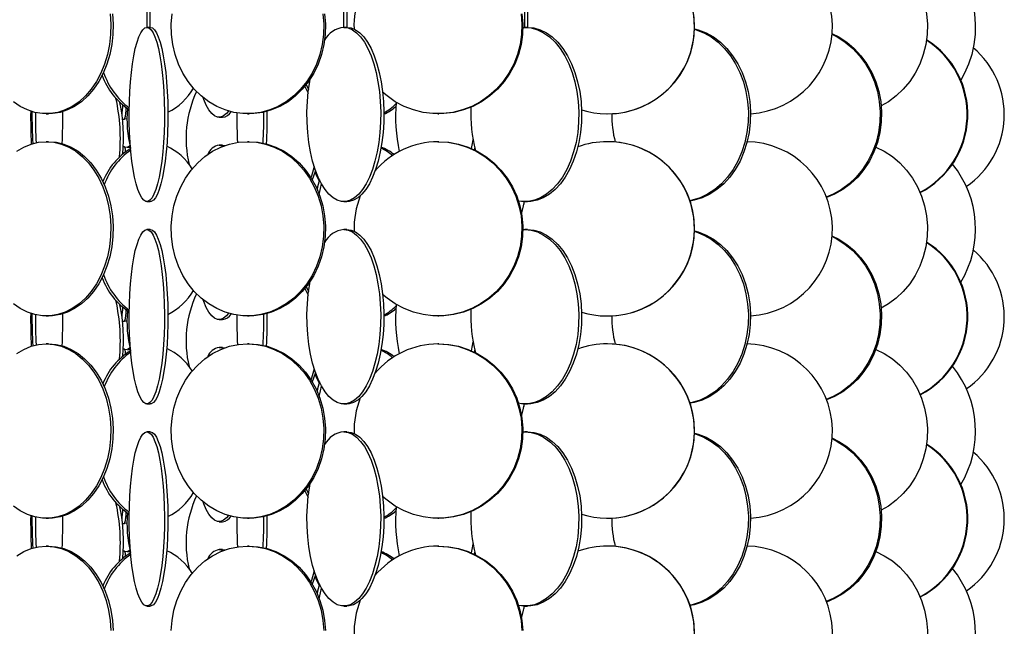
# Model space of a CAD drawing. Header units: millimetres. Extents: x 245 to 1837, y 202 to 1990.
# Tile 7 of 23: x 517 to 799, y 1123 to 1297. Entities that reach past the tile are written whole.
import ezdxf

# ---------------------------------------------------------------- set-up
doc = ezdxf.new("R2010")
doc.units = ezdxf.units.MM

msp = doc.modelspace()

# ---------------------------------------------------------------- linework, layer by layer
at = {"color": 7, "linetype": 'Continuous', "lineweight": 25}
for p, q in [((553.27, 1950.11), (553.27, 1294.91)), ((554.27, 1294.91), (554.27, 1950.11)), ((609.75, 1950.11), (609.75, 1294.91)), ((610.75, 1294.91), (610.75, 1950.11)), ((661.62, 1950.11), (661.62, 1294.91)), ((662.62, 1294.91), (662.62, 1950.11)), ((554.27, 1294.91), (553.27, 1294.91)), ((610.75, 1294.91), (609.75, 1294.91)), ((661.17, 1294.89), (661.73, 1294.91)), ((662.62, 1294.91), (661.62, 1294.91)), ((524.41, 1270.11), (525.08, 1270.11)), ((546.28, 1268.61), (546.87, 1268.61)), ((547.57, 1268.65), (546.79, 1268.61)), ((574.01, 1269.11), (574.97, 1269.11)), ((582.16, 1270.11), (582.64, 1270.11)), ((636.81, 1270.11), (637.08, 1270.11)), ((685.42, 1270.11), (685.46, 1270.11)), ((525.08, 1262.11), (524.41, 1262.11)), ((546.87, 1260.61), (546.51, 1260.61)), ((548.43, 1260.95), (547.68, 1260.56)), ((548.49, 1260.69), (547.98, 1260.52)), ((548.53, 1260.53), (548.33, 1260.46)), ((574.97, 1261.11), (574.01, 1261.11)), ((574.97, 1261.11), (575.68, 1260.99)), ((582.64, 1262.11), (582.16, 1262.11)), ((637.08, 1262.11), (636.81, 1262.11)), ((647.26, 1259.66), (647.39, 1260.36)), ((685.46, 1262.11), (685.42, 1262.11)), ((553.28, 1244.91), (554.26, 1244.91)), ((609.8, 1244.91), (610.7, 1244.91)), ((661.44, 1244.91), (661.46, 1244.17)), ((661.73, 1244.91), (662.51, 1244.91)), ((554.26, 1236.91), (553.28, 1236.91)), ((610.7, 1236.91), (609.8, 1236.91)), ((661.17, 1236.89), (661.73, 1236.91)), ((662.51, 1236.91), (661.73, 1236.91)), ((524.41, 1212.11), (525.08, 1212.11)), ((582.16, 1212.11), (582.64, 1212.11)), ((636.81, 1212.11), (637.08, 1212.11)), ((685.42, 1212.11), (685.46, 1212.11)), ((546.28, 1210.61), (546.87, 1210.61)), ((547.57, 1210.65), (546.79, 1210.61)), ((574.01, 1211.11), (574.97, 1211.11)), ((525.08, 1204.11), (524.41, 1204.11)), ((582.64, 1204.11), (582.16, 1204.11)), ((637.08, 1204.11), (636.81, 1204.11)), ((685.46, 1204.11), (685.42, 1204.11)), ((546.87, 1202.61), (546.51, 1202.61)), ((548.43, 1202.95), (547.68, 1202.56)), ((548.49, 1202.69), (547.98, 1202.52)), ((548.53, 1202.53), (548.33, 1202.46)), ((574.97, 1203.11), (574.01, 1203.11)), ((574.97, 1203.11), (575.68, 1202.99)), ((647.26, 1201.66), (647.39, 1202.36)), ((553.28, 1186.91), (554.26, 1186.91)), ((609.8, 1186.91), (610.7, 1186.91)), ((661.44, 1186.91), (661.46, 1186.17)), ((661.73, 1186.91), (662.51, 1186.91)), ((554.26, 1178.91), (553.28, 1178.91)), ((610.7, 1178.91), (609.8, 1178.91)), ((661.17, 1178.89), (661.73, 1178.91)), ((662.51, 1178.91), (661.73, 1178.91)), ((524.41, 1154.11), (525.08, 1154.11)), ((547.19, 1154.1), (547.66, 1155.11)), ((574.01, 1153.11), (574.97, 1153.11)), ((582.16, 1154.11), (582.64, 1154.11)), ((636.81, 1154.11), (637.08, 1154.11)), ((685.42, 1154.11), (685.46, 1154.11)), ((546.28, 1152.61), (546.87, 1152.61)), ((546.3, 1152.44), (546.4, 1152.62)), ((547.57, 1152.65), (546.79, 1152.61)), ((525.08, 1146.11), (524.41, 1146.11)), ((546.87, 1144.61), (546.51, 1144.61)), ((548.43, 1144.95), (547.68, 1144.56)), ((548.49, 1144.69), (547.98, 1144.52)), ((548.53, 1144.53), (548.33, 1144.46)), ((574.97, 1145.11), (574.01, 1145.11)), ((574.97, 1145.11), (575.68, 1144.99)), ((582.64, 1146.11), (582.16, 1146.11)), ((637.08, 1146.11), (636.81, 1146.11)), ((647.26, 1143.66), (647.39, 1144.36)), ((685.46, 1146.11), (685.42, 1146.11)), ((553.28, 1128.91), (554.26, 1128.91)), ((609.8, 1128.91), (610.7, 1128.91)), ((661.44, 1128.91), (661.46, 1128.17)), ((661.73, 1128.91), (662.51, 1128.91))]:
    msp.add_line(p, q, dxfattribs=at)
at = {"color": 7, "linetype": 'Continuous', "lineweight": 25, "flags": 128}
for points in [[(754.51, 1320.11), (757.2, 1319.93), (759.85, 1319.41), (762.43, 1318.54), (764.89, 1317.35), (767.21, 1315.84), (769.36, 1314.05), (771.29, 1311.98), (772.99, 1309.68), (774.43, 1307.18), (775.59, 1304.5), (776.45, 1301.7), (777.01, 1298.8), (777.25, 1295.85), (777.17, 1292.89), (776.77, 1289.96), (776.06, 1287.1), (775.04, 1284.36), (773.74, 1281.76), (772.17, 1279.36), (770.35, 1277.17), (768.31, 1275.24), (766.07, 1273.58), (764.01, 1272.4)], [(771.25, 1320.11), (773.59, 1319.93), (775.89, 1319.41), (778.13, 1318.54), (780.27, 1317.35), (782.28, 1315.84), (784.14, 1314.05), (785.82, 1311.98), (787.3, 1309.68), (788.55, 1307.18), (789.55, 1304.5), (790.3, 1301.7), (790.78, 1298.8), (790.99, 1295.85), (790.92, 1292.89), (790.58, 1289.96), (789.96, 1287.1), (789.08, 1284.36), (787.95, 1281.76), (786.84, 1279.77)], [(542.73, 1298.8), (542.93, 1295.85), (542.86, 1292.89), (542.54, 1289.96), (541.96, 1287.1), (541.14, 1284.36), (540.08, 1281.76), (538.8, 1279.36), (537.31, 1277.17), (535.65, 1275.24), (533.83, 1273.58), (531.88, 1272.23), (529.82, 1271.2), (527.69, 1270.5), (525.51, 1270.15), (523.31, 1270.15), (521.13, 1270.5), (519, 1271.2), (516.94, 1272.23), (514.99, 1273.58)], [(543.4, 1298.8), (543.6, 1295.85), (543.53, 1292.89), (543.21, 1289.96), (542.63, 1287.1), (541.81, 1284.36), (540.75, 1281.76), (539.47, 1279.36), (537.99, 1277.17), (536.32, 1275.24), (534.5, 1273.58), (532.55, 1272.23), (530.49, 1271.2), (528.36, 1270.5), (526.18, 1270.15), (525.08, 1270.11)], [(603.82, 1298.8), (604.05, 1295.85), (603.97, 1292.89), (603.59, 1289.96), (602.9, 1287.1), (601.93, 1284.36), (600.67, 1281.76), (599.16, 1279.36), (597.41, 1277.17), (595.45, 1275.24), (593.29, 1273.58), (590.98, 1272.23), (588.55, 1271.2), (586.03, 1270.5), (583.45, 1270.15), (580.86, 1270.15), (578.28, 1270.5), (575.76, 1271.2), (573.33, 1272.23), (571.02, 1273.58), (568.87, 1275.24), (566.9, 1277.17), (565.15, 1279.36), (563.64, 1281.76), (562.39, 1284.36), (561.41, 1287.1), (560.73, 1289.96), (560.34, 1292.89), (560.27, 1295.85), (560.5, 1298.8)], [(604.3, 1298.8), (604.53, 1295.85), (604.45, 1292.89), (604.07, 1289.96), (603.38, 1287.1), (602.41, 1284.36), (601.16, 1281.76), (599.64, 1279.36), (597.89, 1277.17), (595.93, 1275.24), (593.78, 1273.58), (591.47, 1272.23), (589.03, 1271.2), (586.51, 1270.5), (583.94, 1270.15), (582.64, 1270.11)], [(660.64, 1298.8), (660.89, 1295.85), (660.8, 1292.89), (660.38, 1289.96), (659.63, 1287.1), (658.56, 1284.36), (657.18, 1281.76), (655.52, 1279.36), (653.59, 1277.17), (651.43, 1275.24), (649.06, 1273.58), (646.52, 1272.23), (643.85, 1271.2), (641.07, 1270.5), (638.24, 1270.15), (635.38, 1270.15), (632.55, 1270.5), (629.77, 1271.2), (627.1, 1272.23), (624.56, 1273.58), (622.19, 1275.24), (620.92, 1276.31)], [(660.9, 1298.8), (661.16, 1295.85), (661.07, 1292.89), (660.65, 1289.96), (659.9, 1287.1), (658.83, 1284.36), (657.45, 1281.76), (655.78, 1279.36), (653.86, 1277.17), (651.7, 1275.24), (649.33, 1273.58), (646.79, 1272.23), (644.11, 1271.2), (641.34, 1270.5), (638.5, 1270.15), (637.08, 1270.11)], [(553.28, 1294.91), (553.88, 1294.73), (554.47, 1294.21), (555.04, 1293.34), (555.59, 1292.15), (556.11, 1290.64), (556.59, 1288.85), (557.02, 1286.78), (557.39, 1284.48), (557.71, 1281.98), (557.97, 1279.3), (558.16, 1276.5), (558.29, 1273.6), (558.34, 1270.65), (558.32, 1267.69), (558.24, 1264.76), (558.08, 1261.9), (557.85, 1259.16), (557.56, 1256.56), (557.21, 1254.16), (556.81, 1251.97), (556.35, 1250.04), (555.85, 1248.38), (555.32, 1247.03), (554.76, 1246), (554.17, 1245.3), (553.58, 1244.95), (552.98, 1244.95), (552.38, 1245.3), (551.8, 1246), (551.24, 1247.03), (550.7, 1248.38), (550.2, 1250.04), (549.75, 1251.97), (549.34, 1254.16), (548.99, 1256.56), (548.7, 1259.16), (548.48, 1261.9), (548.32, 1264.76), (548.23, 1267.69), (548.21, 1270.65), (548.27, 1273.6), (548.39, 1276.5), (548.58, 1279.3), (548.84, 1281.98), (549.16, 1284.48), (549.54, 1286.78), (549.97, 1288.85), (550.45, 1290.64), (550.96, 1292.15), (551.51, 1293.34), (552.09, 1294.21), (552.68, 1294.73), (553.28, 1294.91)], [(554.26, 1294.91), (554.86, 1294.73), (555.45, 1294.21), (556.02, 1293.34), (556.57, 1292.15), (557.09, 1290.64), (557.56, 1288.85), (558, 1286.78), (558.37, 1284.48), (558.69, 1281.98), (558.95, 1279.3), (559.14, 1276.5), (559.27, 1273.6), (559.32, 1270.65), (559.3, 1267.69), (559.21, 1264.76), (559.06, 1261.9), (558.83, 1259.16), (558.54, 1256.56), (558.19, 1254.16), (557.79, 1251.97), (557.33, 1250.04), (556.83, 1248.38), (556.3, 1247.03), (555.74, 1246), (555.15, 1245.3), (554.56, 1244.95), (554.26, 1244.91)], [(609.8, 1294.91), (611.05, 1294.73), (612.28, 1294.21), (613.48, 1293.34), (614.63, 1292.15), (615.7, 1290.64), (616.7, 1288.85), (617.6, 1286.78), (618.39, 1284.48), (619.06, 1281.98), (619.6, 1279.3), (620, 1276.5), (620.26, 1273.6), (620.37, 1270.65), (620.33, 1267.69), (620.14, 1264.76), (619.81, 1261.9), (619.34, 1259.16), (618.74, 1256.56), (618.01, 1254.16), (617.16, 1251.97), (616.21, 1250.04), (615.17, 1248.38), (614.06, 1247.03), (612.88, 1246), (611.67, 1245.3), (610.42, 1244.95), (609.17, 1244.95), (607.93, 1245.3), (606.71, 1246), (605.53, 1247.03), (604.42, 1248.38), (603.38, 1250.04), (602.43, 1251.97), (601.58, 1254.16), (600.85, 1256.56), (600.25, 1259.16), (599.78, 1261.9), (599.45, 1264.76), (599.26, 1267.69), (599.22, 1270.65), (599.34, 1273.6), (599.59, 1276.5), (600, 1279.3), (600.13, 1280.07)], [(610.7, 1294.91), (611.95, 1294.73), (613.19, 1294.21), (614.38, 1293.34), (615.53, 1292.15), (616.61, 1290.64), (617.61, 1288.85), (618.51, 1286.78), (619.29, 1284.48), (619.96, 1281.98), (620.5, 1279.3), (620.9, 1276.5), (621.16, 1273.6), (621.27, 1270.65), (621.24, 1267.69), (621.05, 1264.76), (620.72, 1261.9), (620.25, 1259.16), (619.64, 1256.56), (618.91, 1254.16), (618.07, 1251.97), (617.12, 1250.04), (616.08, 1248.38), (614.97, 1247.03), (613.79, 1246), (612.57, 1245.3), (611.33, 1244.95), (610.7, 1244.91)], [(661.73, 1294.91), (663.56, 1294.73), (665.37, 1294.21), (667.13, 1293.34), (668.81, 1292.15), (670.4, 1290.64), (671.86, 1288.85), (673.18, 1286.78), (674.33, 1284.48), (675.32, 1281.98), (676.11, 1279.3), (676.7, 1276.5), (677.07, 1273.6), (677.24, 1270.65), (677.18, 1267.69), (676.91, 1264.76), (676.43, 1261.9), (675.74, 1259.16), (674.85, 1256.56), (673.78, 1254.16), (672.54, 1251.97), (671.14, 1250.04), (669.62, 1248.38), (667.98, 1247.03), (666.26, 1246), (664.47, 1245.3), (662.65, 1244.95), (660.81, 1244.95), (659.91, 1245.08)], [(662.51, 1294.91), (664.35, 1294.73), (666.16, 1294.21), (667.92, 1293.34), (669.6, 1292.15), (671.18, 1290.64), (672.64, 1288.85), (673.96, 1286.78), (675.12, 1284.48), (676.1, 1281.98), (676.89, 1279.3), (677.48, 1276.5), (677.86, 1273.6), (678.02, 1270.65), (677.97, 1267.69), (677.7, 1264.76), (677.21, 1261.9), (676.52, 1259.16), (675.63, 1256.56), (674.56, 1254.16), (673.32, 1251.97), (671.93, 1250.04), (670.4, 1248.38), (668.77, 1247.03), (667.04, 1246), (665.26, 1245.3), (663.43, 1244.95), (662.51, 1244.91)], [(710.43, 1294.34), (710.89, 1294.21), (713.11, 1293.34), (715.24, 1292.15), (717.24, 1290.64), (719.08, 1288.85), (720.75, 1286.78), (722.22, 1284.48), (723.46, 1281.98), (724.46, 1279.3), (725.2, 1276.5), (725.68, 1273.6), (725.89, 1270.65), (725.82, 1267.69), (725.47, 1264.76), (724.86, 1261.9), (723.99, 1259.16), (722.87, 1256.56), (721.51, 1254.16), (719.94, 1251.97), (718.18, 1250.04), (716.25, 1248.38), (714.19, 1247.03), (712.01, 1246), (709.75, 1245.3), (709.11, 1245.17)], [(710.43, 1294.5), (711.51, 1294.21), (713.73, 1293.34), (715.86, 1292.15), (717.86, 1290.64), (719.7, 1288.85), (721.37, 1286.78), (722.84, 1284.48), (724.08, 1281.98), (725.08, 1279.3), (725.82, 1276.5), (726.3, 1273.6), (726.51, 1270.65), (726.44, 1267.69), (726.09, 1264.76), (725.48, 1261.9), (724.61, 1259.16), (723.49, 1256.56), (722.13, 1254.16), (720.56, 1251.97), (718.8, 1250.04), (716.87, 1248.38), (714.81, 1247.03), (712.63, 1246), (710.37, 1245.3), (709.14, 1245.07)], [(749.81, 1292.96), (751.39, 1292.15), (753.7, 1290.64), (755.83, 1288.85), (757.76, 1286.78), (759.45, 1284.48), (760.89, 1281.98), (762.04, 1279.3), (762.9, 1276.5), (763.45, 1273.6), (763.69, 1270.65), (763.61, 1267.69), (763.22, 1264.76), (762.51, 1261.9), (761.5, 1259.16), (760.2, 1256.56), (758.64, 1254.16), (756.82, 1251.97), (754.79, 1250.04), (752.56, 1248.38), (750.17, 1247.03), (748.22, 1246.2)], [(749.82, 1293.14), (751.81, 1292.15), (754.12, 1290.64), (756.26, 1288.85), (758.18, 1286.78), (759.87, 1284.48), (761.31, 1281.98), (762.46, 1279.3), (763.32, 1276.5), (763.88, 1273.6), (764.11, 1270.65), (764.03, 1267.69), (763.64, 1264.76), (762.93, 1261.9), (761.92, 1259.16), (760.62, 1256.56), (759.06, 1254.16), (757.25, 1251.97), (755.21, 1250.04), (752.99, 1248.38), (750.6, 1247.03), (748.27, 1246.06)], [(598.57, 1277.95), (598.78, 1277.57), (599.54, 1276.04)], [(598.95, 1278.42), (599.43, 1277.57), (599.67, 1277.12)], [(576.71, 1270.89), (576.14, 1270.2), (575.3, 1269.5), (574.44, 1269.15), (573.58, 1269.15), (572.73, 1269.5), (571.89, 1270.2), (571.08, 1271.23), (570.32, 1272.58), (569.6, 1274.24), (569.4, 1274.79)], [(524.41, 1262.11), (526.6, 1261.93), (528.76, 1261.41), (530.86, 1260.54), (532.87, 1259.35), (534.76, 1257.84), (536.5, 1256.05), (538.08, 1253.98), (539.46, 1251.68), (540.63, 1249.18), (541.58, 1246.5), (542.28, 1243.7), (542.73, 1240.8), (542.93, 1237.85), (542.86, 1234.89), (542.54, 1231.96), (541.96, 1229.1), (541.14, 1226.36), (540.08, 1223.76), (538.8, 1221.36), (537.31, 1219.17), (535.65, 1217.24), (533.83, 1215.58), (531.88, 1214.23), (529.82, 1213.2), (527.69, 1212.5), (525.51, 1212.15), (523.31, 1212.15), (521.13, 1212.5), (519, 1213.2), (516.94, 1214.23), (514.99, 1215.58)], [(515.95, 1259.35), (517.96, 1260.54), (520.06, 1261.41), (522.22, 1261.93), (524.41, 1262.11)], [(525.08, 1262.11), (527.27, 1261.93), (529.43, 1261.41), (531.53, 1260.54), (533.54, 1259.35), (535.43, 1257.84), (537.18, 1256.05), (538.75, 1253.98), (540.13, 1251.68), (541.31, 1249.18), (542.25, 1246.5), (542.95, 1243.7), (543.4, 1240.8), (543.6, 1237.85), (543.53, 1234.89), (543.21, 1231.96), (542.63, 1229.1), (541.81, 1226.36), (540.75, 1223.76), (539.47, 1221.36), (537.99, 1219.17), (536.32, 1217.24), (534.5, 1215.58), (532.55, 1214.23), (530.49, 1213.2), (528.36, 1212.5), (526.18, 1212.15), (525.08, 1212.11)], [(546.79, 1260.61), (548.44, 1260.43), (548.56, 1260.41)], [(582.16, 1262.11), (584.75, 1261.93), (587.3, 1261.41), (589.78, 1260.54), (592.16, 1259.35), (594.39, 1257.84), (596.45, 1256.05), (598.31, 1253.98), (599.95, 1251.68), (601.33, 1249.18), (602.45, 1246.5), (603.28, 1243.7), (603.82, 1240.8), (604.05, 1237.85), (603.97, 1234.89), (603.59, 1231.96), (602.9, 1229.1), (601.93, 1226.36), (600.67, 1223.76), (599.16, 1221.36), (597.41, 1219.17), (595.45, 1217.24), (593.29, 1215.58), (590.98, 1214.23), (588.55, 1213.2), (586.03, 1212.5), (583.45, 1212.15), (580.86, 1212.15), (578.28, 1212.5), (575.76, 1213.2), (573.33, 1214.23), (571.02, 1215.58), (568.87, 1217.24), (566.9, 1219.17), (565.15, 1221.36), (563.64, 1223.76), (562.39, 1226.36), (561.41, 1229.1), (560.73, 1231.96), (560.34, 1234.89), (560.27, 1237.85), (560.5, 1240.8), (561.03, 1243.7), (561.86, 1246.5), (562.98, 1249.18), (564.36, 1251.68), (566, 1253.98), (567.86, 1256.05), (569.92, 1257.84), (572.16, 1259.35), (574.53, 1260.54), (577.01, 1261.41), (579.57, 1261.93), (582.16, 1262.11)], [(574.01, 1261.11), (574.87, 1260.93), (575.16, 1260.8)], [(582.64, 1262.11), (585.23, 1261.93), (587.78, 1261.41), (590.26, 1260.54), (592.64, 1259.35), (594.87, 1257.84), (596.94, 1256.05), (598.8, 1253.98), (600.43, 1251.68), (601.82, 1249.18), (602.93, 1246.5), (603.76, 1243.7), (604.3, 1240.8), (604.53, 1237.85), (604.45, 1234.89), (604.07, 1231.96), (603.38, 1229.1), (602.41, 1226.36), (601.16, 1223.76), (599.64, 1221.36), (597.89, 1219.17), (595.93, 1217.24), (593.78, 1215.58), (591.47, 1214.23), (589.03, 1213.2), (586.51, 1212.5), (583.94, 1212.15), (582.64, 1212.11)], [(636.81, 1262.11), (639.66, 1261.93), (642.47, 1261.41), (645.2, 1260.54), (647.81, 1259.35), (650.27, 1257.84), (652.54, 1256.05), (654.58, 1253.98), (656.38, 1251.68), (657.91, 1249.18), (659.13, 1246.5), (660.05, 1243.7), (660.64, 1240.8), (660.89, 1237.85), (660.8, 1234.89), (660.38, 1231.96), (659.63, 1229.1), (658.56, 1226.36), (657.18, 1223.76), (655.52, 1221.36), (653.59, 1219.17), (651.43, 1217.24), (649.06, 1215.58), (646.52, 1214.23), (643.85, 1213.2), (641.07, 1212.5), (638.24, 1212.15), (635.38, 1212.15), (632.55, 1212.5), (629.77, 1213.2), (627.1, 1214.23), (624.56, 1215.58), (622.19, 1217.24), (620.92, 1218.31)], [(637.08, 1262.11), (639.93, 1261.93), (642.74, 1261.41), (645.47, 1260.54), (648.08, 1259.35), (650.54, 1257.84), (652.8, 1256.05), (654.85, 1253.98), (656.65, 1251.68), (658.17, 1249.18), (659.4, 1246.5), (660.32, 1243.7), (660.9, 1240.8), (661.16, 1237.85), (661.07, 1234.89), (660.65, 1231.96), (659.9, 1229.1), (658.83, 1226.36), (657.45, 1223.76), (655.78, 1221.36), (653.86, 1219.17), (651.7, 1217.24), (649.33, 1215.58), (646.79, 1214.23), (644.11, 1213.2), (641.34, 1212.5), (638.5, 1212.15), (637.08, 1212.11)], [(646.46, 1260.14), (646.7, 1261.6), (646.87, 1262.74)], [(762.47, 1260.53), (764.89, 1259.35), (767.21, 1257.84), (769.36, 1256.05), (771.29, 1253.98), (772.99, 1251.68), (774.43, 1249.18), (775.59, 1246.5), (776.45, 1243.7), (777.01, 1240.8), (777.25, 1237.85), (777.17, 1234.89), (776.77, 1231.96), (776.06, 1229.1), (775.04, 1226.36), (773.74, 1223.76), (772.17, 1221.36), (770.35, 1219.17), (768.31, 1217.24), (766.07, 1215.58), (764.01, 1214.4)], [(601.32, 1254.97), (600.48, 1252.24), (600.33, 1251.84)], [(601.68, 1253.89), (601.14, 1252.24), (600.73, 1251.19)], [(602.69, 1250.89), (602.03, 1252.24), (601.53, 1253.42)], [(602.76, 1246.97), (603.09, 1248.68), (603.39, 1250.01)], [(660.79, 1241.29), (661.32, 1243.7), (661.69, 1244.91)], [(553.28, 1236.91), (553.88, 1236.73), (554.47, 1236.21), (555.04, 1235.34), (555.59, 1234.15), (556.11, 1232.64), (556.59, 1230.85), (557.02, 1228.78), (557.39, 1226.48), (557.71, 1223.98), (557.97, 1221.3), (558.16, 1218.5), (558.29, 1215.6), (558.34, 1212.65), (558.32, 1209.69), (558.24, 1206.76), (558.08, 1203.9), (557.85, 1201.16), (557.56, 1198.56), (557.21, 1196.16), (556.81, 1193.97), (556.35, 1192.04), (555.85, 1190.38), (555.32, 1189.03), (554.76, 1188), (554.17, 1187.3), (553.58, 1186.95), (552.98, 1186.95), (552.38, 1187.3), (551.8, 1188), (551.24, 1189.03), (550.7, 1190.38), (550.2, 1192.04), (549.75, 1193.97), (549.34, 1196.16), (548.99, 1198.56), (548.7, 1201.16), (548.48, 1203.9), (548.32, 1206.76), (548.23, 1209.69), (548.21, 1212.65), (548.27, 1215.6), (548.39, 1218.5), (548.58, 1221.3), (548.84, 1223.98), (549.16, 1226.48), (549.54, 1228.78), (549.97, 1230.85), (550.45, 1232.64), (550.96, 1234.15), (551.51, 1235.34), (552.09, 1236.21), (552.68, 1236.73), (553.28, 1236.91)], [(554.26, 1236.91), (554.86, 1236.73), (555.45, 1236.21), (556.02, 1235.34), (556.57, 1234.15), (557.09, 1232.64), (557.56, 1230.85), (558, 1228.78), (558.37, 1226.48), (558.69, 1223.98), (558.95, 1221.3), (559.14, 1218.5), (559.27, 1215.6), (559.32, 1212.65), (559.3, 1209.69), (559.21, 1206.76), (559.06, 1203.9), (558.83, 1201.16), (558.54, 1198.56), (558.19, 1196.16), (557.79, 1193.97), (557.33, 1192.04), (556.83, 1190.38), (556.3, 1189.03), (555.74, 1188), (555.15, 1187.3), (554.56, 1186.95), (554.26, 1186.91)], [(609.8, 1236.91), (611.05, 1236.73), (612.28, 1236.21), (613.48, 1235.34), (614.63, 1234.15), (615.7, 1232.64), (616.7, 1230.85), (617.6, 1228.78), (618.39, 1226.48), (619.06, 1223.98), (619.6, 1221.3), (620, 1218.5), (620.26, 1215.6), (620.37, 1212.65), (620.33, 1209.69), (620.14, 1206.76), (619.81, 1203.9), (619.34, 1201.16), (618.74, 1198.56), (618.01, 1196.16), (617.16, 1193.97), (616.21, 1192.04), (615.17, 1190.38), (614.06, 1189.03), (612.88, 1188), (611.67, 1187.3), (610.42, 1186.95), (609.17, 1186.95), (607.93, 1187.3), (606.71, 1188), (605.53, 1189.03), (604.42, 1190.38), (603.38, 1192.04), (602.43, 1193.97), (601.58, 1196.16), (600.85, 1198.56), (600.25, 1201.16), (599.78, 1203.9), (599.45, 1206.76), (599.26, 1209.69), (599.22, 1212.65), (599.34, 1215.6), (599.59, 1218.5), (600, 1221.3), (600.13, 1222.07)], [(610.7, 1236.91), (611.95, 1236.73), (613.19, 1236.21), (614.38, 1235.34), (615.53, 1234.15), (616.61, 1232.64), (617.61, 1230.85), (618.51, 1228.78), (619.29, 1226.48), (619.96, 1223.98), (620.5, 1221.3), (620.9, 1218.5), (621.16, 1215.6), (621.27, 1212.65), (621.24, 1209.69), (621.05, 1206.76), (620.72, 1203.9), (620.25, 1201.16), (619.64, 1198.56), (618.91, 1196.16), (618.07, 1193.97), (617.12, 1192.04), (616.08, 1190.38), (614.97, 1189.03), (613.79, 1188), (612.57, 1187.3), (611.33, 1186.95), (610.7, 1186.91)], [(661.73, 1236.91), (663.56, 1236.73), (665.37, 1236.21), (667.13, 1235.34), (668.81, 1234.15), (670.4, 1232.64), (671.86, 1230.85), (673.18, 1228.78), (674.33, 1226.48), (675.32, 1223.98), (676.11, 1221.3), (676.7, 1218.5), (677.07, 1215.6), (677.24, 1212.65), (677.18, 1209.69), (676.91, 1206.76), (676.43, 1203.9), (675.74, 1201.16), (674.85, 1198.56), (673.78, 1196.16), (672.54, 1193.97), (671.14, 1192.04), (669.62, 1190.38), (667.98, 1189.03), (666.26, 1188), (664.47, 1187.3), (662.65, 1186.95), (660.81, 1186.95), (659.91, 1187.08)], [(662.51, 1236.91), (664.35, 1236.73), (666.16, 1236.21), (667.92, 1235.34), (669.6, 1234.15), (671.18, 1232.64), (672.64, 1230.85), (673.96, 1228.78), (675.12, 1226.48), (676.1, 1223.98), (676.89, 1221.3), (677.48, 1218.5), (677.86, 1215.6), (678.02, 1212.65), (677.97, 1209.69), (677.7, 1206.76), (677.21, 1203.9), (676.52, 1201.16), (675.63, 1198.56), (674.56, 1196.16), (673.32, 1193.97), (671.93, 1192.04), (670.4, 1190.38), (668.77, 1189.03), (667.04, 1188), (665.26, 1187.3), (663.43, 1186.95), (662.51, 1186.91)], [(710.43, 1236.34), (710.89, 1236.21), (713.11, 1235.34), (715.24, 1234.15), (717.24, 1232.64), (719.08, 1230.85), (720.75, 1228.78), (722.22, 1226.48), (723.46, 1223.98), (724.46, 1221.3), (725.2, 1218.5), (725.68, 1215.6), (725.89, 1212.65), (725.82, 1209.69), (725.47, 1206.76), (724.86, 1203.9), (723.99, 1201.16), (722.87, 1198.56), (721.51, 1196.16), (719.94, 1193.97), (718.18, 1192.04), (716.25, 1190.38), (714.19, 1189.03), (712.01, 1188), (709.75, 1187.3), (709.11, 1187.17)], [(710.43, 1236.5), (711.51, 1236.21), (713.73, 1235.34), (715.86, 1234.15), (717.86, 1232.64), (719.7, 1230.85), (721.37, 1228.78), (722.84, 1226.48), (724.08, 1223.98), (725.08, 1221.3), (725.82, 1218.5), (726.3, 1215.6), (726.51, 1212.65), (726.44, 1209.69), (726.09, 1206.76), (725.48, 1203.9), (724.61, 1201.16), (723.49, 1198.56), (722.13, 1196.16), (720.56, 1193.97), (718.8, 1192.04), (716.87, 1190.38), (714.81, 1189.03), (712.63, 1188), (710.37, 1187.3), (709.14, 1187.07)], [(749.81, 1234.96), (751.39, 1234.15), (753.7, 1232.64), (755.83, 1230.85), (757.76, 1228.78), (759.45, 1226.48), (760.89, 1223.98), (762.04, 1221.3), (762.9, 1218.5), (763.45, 1215.6), (763.69, 1212.65), (763.61, 1209.69), (763.22, 1206.76), (762.51, 1203.9), (761.5, 1201.16), (760.2, 1198.56), (758.64, 1196.16), (756.82, 1193.97), (754.79, 1192.04), (752.56, 1190.38), (750.17, 1189.03), (748.22, 1188.2)], [(749.82, 1235.14), (751.81, 1234.15), (754.12, 1232.64), (756.26, 1230.85), (758.18, 1228.78), (759.87, 1226.48), (761.31, 1223.98), (762.46, 1221.3), (763.32, 1218.5), (763.88, 1215.6), (764.11, 1212.65), (764.03, 1209.69), (763.64, 1206.76), (762.93, 1203.9), (761.92, 1201.16), (760.62, 1198.56), (759.06, 1196.16), (757.25, 1193.97), (755.21, 1192.04), (752.99, 1190.38), (750.6, 1189.03), (748.27, 1188.06)], [(598.57, 1219.95), (598.78, 1219.57), (599.54, 1218.04)], [(598.95, 1220.42), (599.43, 1219.57), (599.67, 1219.12)], [(576.71, 1212.89), (576.14, 1212.2), (575.3, 1211.5), (574.44, 1211.15), (573.58, 1211.15), (572.73, 1211.5), (571.89, 1212.2), (571.08, 1213.23), (570.32, 1214.58), (569.6, 1216.24), (569.4, 1216.79)], [(524.41, 1204.11), (526.6, 1203.93), (528.76, 1203.41), (530.86, 1202.54), (532.87, 1201.35), (534.76, 1199.84), (536.5, 1198.05), (538.08, 1195.98), (539.46, 1193.68), (540.63, 1191.18), (541.58, 1188.5), (542.28, 1185.7), (542.73, 1182.8), (542.93, 1179.85), (542.86, 1176.89), (542.54, 1173.96), (541.96, 1171.1), (541.14, 1168.36), (540.08, 1165.76), (538.8, 1163.36), (537.31, 1161.17), (535.65, 1159.24), (533.83, 1157.58), (531.88, 1156.23), (529.82, 1155.2), (527.69, 1154.5), (525.51, 1154.15), (523.31, 1154.15), (521.13, 1154.5), (519, 1155.2), (516.94, 1156.23), (514.99, 1157.58)], [(515.95, 1201.35), (517.96, 1202.54), (520.06, 1203.41), (522.22, 1203.93), (524.41, 1204.11)], [(525.08, 1204.11), (527.27, 1203.93), (529.43, 1203.41), (531.53, 1202.54), (533.54, 1201.35), (535.43, 1199.84), (537.18, 1198.05), (538.75, 1195.98), (540.13, 1193.68), (541.31, 1191.18), (542.25, 1188.5), (542.95, 1185.7), (543.4, 1182.8), (543.6, 1179.85), (543.53, 1176.89), (543.21, 1173.96), (542.63, 1171.1), (541.81, 1168.36), (540.75, 1165.76), (539.47, 1163.36), (537.99, 1161.17), (536.32, 1159.24), (534.5, 1157.58), (532.55, 1156.23), (530.49, 1155.2), (528.36, 1154.5), (526.18, 1154.15), (525.08, 1154.11)], [(582.16, 1204.11), (584.75, 1203.93), (587.3, 1203.41), (589.78, 1202.54), (592.16, 1201.35), (594.39, 1199.84), (596.45, 1198.05), (598.31, 1195.98), (599.95, 1193.68), (601.33, 1191.18), (602.45, 1188.5), (603.28, 1185.7), (603.82, 1182.8), (604.05, 1179.85), (603.97, 1176.89), (603.59, 1173.96), (602.9, 1171.1), (601.93, 1168.36), (600.67, 1165.76), (599.16, 1163.36), (597.41, 1161.17), (595.45, 1159.24), (593.29, 1157.58), (590.98, 1156.23), (588.55, 1155.2), (586.03, 1154.5), (583.45, 1154.15), (580.86, 1154.15), (578.28, 1154.5), (575.76, 1155.2), (573.33, 1156.23), (571.02, 1157.58), (568.87, 1159.24), (566.9, 1161.17), (565.15, 1163.36), (563.64, 1165.76), (562.39, 1168.36), (561.41, 1171.1), (560.73, 1173.96), (560.34, 1176.89), (560.27, 1179.85), (560.5, 1182.8), (561.03, 1185.7), (561.86, 1188.5), (562.98, 1191.18), (564.36, 1193.68), (566, 1195.98), (567.86, 1198.05), (569.92, 1199.84), (572.16, 1201.35), (574.53, 1202.54), (577.01, 1203.41), (579.57, 1203.93), (582.16, 1204.11)], [(582.64, 1204.11), (585.23, 1203.93), (587.78, 1203.41), (590.26, 1202.54), (592.64, 1201.35), (594.87, 1199.84), (596.94, 1198.05), (598.8, 1195.98), (600.43, 1193.68), (601.82, 1191.18), (602.93, 1188.5), (603.76, 1185.7), (604.3, 1182.8), (604.53, 1179.85), (604.45, 1176.89), (604.07, 1173.96), (603.38, 1171.1), (602.41, 1168.36), (601.16, 1165.76), (599.64, 1163.36), (597.89, 1161.17), (595.93, 1159.24), (593.78, 1157.58), (591.47, 1156.23), (589.03, 1155.2), (586.51, 1154.5), (583.94, 1154.15), (582.64, 1154.11)], [(636.81, 1204.11), (639.66, 1203.93), (642.47, 1203.41), (645.2, 1202.54), (647.81, 1201.35), (650.27, 1199.84), (652.54, 1198.05), (654.58, 1195.98), (656.38, 1193.68), (657.91, 1191.18), (659.13, 1188.5), (660.05, 1185.7), (660.64, 1182.8), (660.89, 1179.85), (660.8, 1176.89), (660.38, 1173.96), (659.63, 1171.1), (658.56, 1168.36), (657.18, 1165.76), (655.52, 1163.36), (653.59, 1161.17), (651.43, 1159.24), (649.06, 1157.58), (646.52, 1156.23), (643.85, 1155.2), (641.07, 1154.5), (638.24, 1154.15), (635.38, 1154.15), (632.55, 1154.5), (629.77, 1155.2), (627.1, 1156.23), (624.56, 1157.58), (622.19, 1159.24), (620.92, 1160.31)], [(637.08, 1204.11), (639.93, 1203.93), (642.74, 1203.41), (645.47, 1202.54), (648.08, 1201.35), (650.54, 1199.84), (652.8, 1198.05), (654.85, 1195.98), (656.65, 1193.68), (658.17, 1191.18), (659.4, 1188.5), (660.32, 1185.7), (660.9, 1182.8), (661.16, 1179.85), (661.07, 1176.89), (660.65, 1173.96), (659.9, 1171.1), (658.83, 1168.36), (657.45, 1165.76), (655.78, 1163.36), (653.86, 1161.17), (651.7, 1159.24), (649.33, 1157.58), (646.79, 1156.23), (644.11, 1155.2), (641.34, 1154.5), (638.5, 1154.15), (637.08, 1154.11)], [(646.46, 1202.14), (646.7, 1203.6), (646.87, 1204.74)], [(546.79, 1202.61), (548.44, 1202.43), (548.56, 1202.41)], [(574.01, 1203.11), (574.87, 1202.93), (575.16, 1202.8)], [(762.47, 1202.53), (764.89, 1201.35), (767.21, 1199.84), (769.36, 1198.05), (771.29, 1195.98), (772.99, 1193.68), (774.43, 1191.18), (775.59, 1188.5), (776.45, 1185.7), (777.01, 1182.8), (777.25, 1179.85), (777.17, 1176.89), (776.77, 1173.96), (776.06, 1171.1), (775.04, 1168.36), (773.74, 1165.76), (772.17, 1163.36), (770.35, 1161.17), (768.31, 1159.24), (766.07, 1157.58), (764.01, 1156.4)], [(601.32, 1196.97), (600.48, 1194.24), (600.33, 1193.84)], [(601.68, 1195.89), (601.14, 1194.24), (600.73, 1193.19)], [(602.69, 1192.89), (602.03, 1194.24), (601.53, 1195.42)], [(602.76, 1188.97), (603.09, 1190.68), (603.39, 1192.01)], [(660.79, 1183.29), (661.32, 1185.7), (661.69, 1186.91)], [(553.28, 1178.91), (553.88, 1178.73), (554.47, 1178.21), (555.04, 1177.34), (555.59, 1176.15), (556.11, 1174.64), (556.59, 1172.85), (557.02, 1170.78), (557.39, 1168.48), (557.71, 1165.98), (557.97, 1163.3), (558.16, 1160.5), (558.29, 1157.6), (558.34, 1154.65), (558.32, 1151.69), (558.24, 1148.76), (558.08, 1145.9), (557.85, 1143.16), (557.56, 1140.56), (557.21, 1138.16), (556.81, 1135.97), (556.35, 1134.04), (555.85, 1132.38), (555.32, 1131.03), (554.76, 1130), (554.17, 1129.3), (553.58, 1128.95), (552.98, 1128.95), (552.38, 1129.3), (551.8, 1130), (551.24, 1131.03), (550.7, 1132.38), (550.2, 1134.04), (549.75, 1135.97), (549.34, 1138.16), (548.99, 1140.56), (548.7, 1143.16), (548.48, 1145.9), (548.32, 1148.76), (548.23, 1151.69), (548.21, 1154.65), (548.27, 1157.6), (548.39, 1160.5), (548.58, 1163.3), (548.84, 1165.98), (549.16, 1168.48), (549.54, 1170.78), (549.97, 1172.85), (550.45, 1174.64), (550.96, 1176.15), (551.51, 1177.34), (552.09, 1178.21), (552.68, 1178.73), (553.28, 1178.91)], [(554.26, 1178.91), (554.86, 1178.73), (555.45, 1178.21), (556.02, 1177.34), (556.57, 1176.15), (557.09, 1174.64), (557.56, 1172.85), (558, 1170.78), (558.37, 1168.48), (558.69, 1165.98), (558.95, 1163.3), (559.14, 1160.5), (559.27, 1157.6), (559.32, 1154.65), (559.3, 1151.69), (559.21, 1148.76), (559.06, 1145.9), (558.83, 1143.16), (558.54, 1140.56), (558.19, 1138.16), (557.79, 1135.97), (557.33, 1134.04), (556.83, 1132.38), (556.3, 1131.03), (555.74, 1130), (555.15, 1129.3), (554.56, 1128.95), (554.26, 1128.91)], [(609.8, 1178.91), (611.05, 1178.73), (612.28, 1178.21), (613.48, 1177.34), (614.63, 1176.15), (615.7, 1174.64), (616.7, 1172.85), (617.6, 1170.78), (618.39, 1168.48), (619.06, 1165.98), (619.6, 1163.3), (620, 1160.5), (620.26, 1157.6), (620.37, 1154.65), (620.33, 1151.69), (620.14, 1148.76), (619.81, 1145.9), (619.34, 1143.16), (618.74, 1140.56), (618.01, 1138.16), (617.16, 1135.97), (616.21, 1134.04), (615.17, 1132.38), (614.06, 1131.03), (612.88, 1130), (611.67, 1129.3), (610.42, 1128.95), (609.17, 1128.95), (607.93, 1129.3), (606.71, 1130), (605.53, 1131.03), (604.42, 1132.38), (603.38, 1134.04), (602.43, 1135.97), (601.58, 1138.16), (600.85, 1140.56), (600.25, 1143.16), (599.78, 1145.9), (599.45, 1148.76), (599.26, 1151.69), (599.22, 1154.65), (599.34, 1157.6), (599.59, 1160.5), (600, 1163.3), (600.13, 1164.07)], [(610.7, 1178.91), (611.95, 1178.73), (613.19, 1178.21), (614.38, 1177.34), (615.53, 1176.15), (616.61, 1174.64), (617.61, 1172.85), (618.51, 1170.78), (619.29, 1168.48), (619.96, 1165.98), (620.5, 1163.3), (620.9, 1160.5), (621.16, 1157.6), (621.27, 1154.65), (621.24, 1151.69), (621.05, 1148.76), (620.72, 1145.9), (620.25, 1143.16), (619.64, 1140.56), (618.91, 1138.16), (618.07, 1135.97), (617.12, 1134.04), (616.08, 1132.38), (614.97, 1131.03), (613.79, 1130), (612.57, 1129.3), (611.33, 1128.95), (610.7, 1128.91)], [(661.73, 1178.91), (663.56, 1178.73), (665.37, 1178.21), (667.13, 1177.34), (668.81, 1176.15), (670.4, 1174.64), (671.86, 1172.85), (673.18, 1170.78), (674.33, 1168.48), (675.32, 1165.98), (676.11, 1163.3), (676.7, 1160.5), (677.07, 1157.6), (677.24, 1154.65), (677.18, 1151.69), (676.91, 1148.76), (676.43, 1145.9), (675.74, 1143.16), (674.85, 1140.56), (673.78, 1138.16), (672.54, 1135.97), (671.14, 1134.04), (669.62, 1132.38), (667.98, 1131.03), (666.26, 1130), (664.47, 1129.3), (662.65, 1128.95), (660.81, 1128.95), (659.91, 1129.08)], [(662.51, 1178.91), (664.35, 1178.73), (666.16, 1178.21), (667.92, 1177.34), (669.6, 1176.15), (671.18, 1174.64), (672.64, 1172.85), (673.96, 1170.78), (675.12, 1168.48), (676.1, 1165.98), (676.89, 1163.3), (677.48, 1160.5), (677.86, 1157.6), (678.02, 1154.65), (677.97, 1151.69), (677.7, 1148.76), (677.21, 1145.9), (676.52, 1143.16), (675.63, 1140.56), (674.56, 1138.16), (673.32, 1135.97), (671.93, 1134.04), (670.4, 1132.38), (668.77, 1131.03), (667.04, 1130), (665.26, 1129.3), (663.43, 1128.95), (662.51, 1128.91)], [(710.43, 1178.34), (710.89, 1178.21), (713.11, 1177.34), (715.24, 1176.15), (717.24, 1174.64), (719.08, 1172.85), (720.75, 1170.78), (722.22, 1168.48), (723.46, 1165.98), (724.46, 1163.3), (725.2, 1160.5), (725.68, 1157.6), (725.89, 1154.65), (725.82, 1151.69), (725.47, 1148.76), (724.86, 1145.9), (723.99, 1143.16), (722.87, 1140.56), (721.51, 1138.16), (719.94, 1135.97), (718.18, 1134.04), (716.25, 1132.38), (714.19, 1131.03), (712.01, 1130), (709.75, 1129.3), (709.11, 1129.17)], [(710.43, 1178.5), (711.51, 1178.21), (713.73, 1177.34), (715.86, 1176.15), (717.86, 1174.64), (719.7, 1172.85), (721.37, 1170.78), (722.84, 1168.48), (724.08, 1165.98), (725.08, 1163.3), (725.82, 1160.5), (726.3, 1157.6), (726.51, 1154.65), (726.44, 1151.69), (726.09, 1148.76), (725.48, 1145.9), (724.61, 1143.16), (723.49, 1140.56), (722.13, 1138.16), (720.56, 1135.97), (718.8, 1134.04), (716.87, 1132.38), (714.81, 1131.03), (712.63, 1130), (710.37, 1129.3), (709.14, 1129.07)], [(749.81, 1176.96), (751.39, 1176.15), (753.7, 1174.64), (755.83, 1172.85), (757.76, 1170.78), (759.45, 1168.48), (760.89, 1165.98), (762.04, 1163.3), (762.9, 1160.5), (763.45, 1157.6), (763.69, 1154.65), (763.61, 1151.69), (763.22, 1148.76), (762.51, 1145.9), (761.5, 1143.16), (760.2, 1140.56), (758.64, 1138.16), (756.82, 1135.97), (754.79, 1134.04), (752.56, 1132.38), (750.17, 1131.03), (748.22, 1130.2)], [(749.82, 1177.14), (751.81, 1176.15), (754.12, 1174.64), (756.26, 1172.85), (758.18, 1170.78), (759.87, 1168.48), (761.31, 1165.98), (762.46, 1163.3), (763.32, 1160.5), (763.88, 1157.6), (764.11, 1154.65), (764.03, 1151.69), (763.64, 1148.76), (762.93, 1145.9), (761.92, 1143.16), (760.62, 1140.56), (759.06, 1138.16), (757.25, 1135.97), (755.21, 1134.04), (752.99, 1132.38), (750.6, 1131.03), (748.27, 1130.06)], [(598.57, 1161.95), (598.78, 1161.57), (599.54, 1160.04)], [(598.95, 1162.42), (599.43, 1161.57), (599.67, 1161.12)], [(576.71, 1154.89), (576.14, 1154.2), (575.3, 1153.5), (574.44, 1153.15), (573.58, 1153.15), (572.73, 1153.5), (571.89, 1154.2), (571.08, 1155.23), (570.32, 1156.58), (569.6, 1158.24), (569.4, 1158.79)], [(515.95, 1143.35), (517.96, 1144.54), (520.06, 1145.41), (522.22, 1145.93), (524.41, 1146.11)], [(524.41, 1146.11), (526.6, 1145.93), (528.76, 1145.41), (530.86, 1144.54), (532.87, 1143.35), (534.76, 1141.84), (536.5, 1140.05), (538.08, 1137.98), (539.46, 1135.68), (540.63, 1133.18), (541.58, 1130.5), (542.28, 1127.7), (542.73, 1124.8), (542.93, 1121.85)], [(525.08, 1146.11), (527.27, 1145.93), (529.43, 1145.41), (531.53, 1144.54), (533.54, 1143.35), (535.43, 1141.84), (537.18, 1140.05), (538.75, 1137.98), (540.13, 1135.68), (541.31, 1133.18), (542.25, 1130.5), (542.95, 1127.7), (543.4, 1124.8), (543.6, 1121.85)], [(546.79, 1144.61), (548.44, 1144.43), (548.56, 1144.41)], [(560.27, 1121.85), (560.5, 1124.8), (561.03, 1127.7), (561.86, 1130.5), (562.98, 1133.18), (564.36, 1135.68), (566, 1137.98), (567.86, 1140.05), (569.92, 1141.84), (572.16, 1143.35), (574.53, 1144.54), (577.01, 1145.41), (579.57, 1145.93), (582.16, 1146.11)], [(574.01, 1145.11), (574.87, 1144.93), (575.16, 1144.8)], [(582.16, 1146.11), (584.75, 1145.93), (587.3, 1145.41), (589.78, 1144.54), (592.16, 1143.35), (594.39, 1141.84), (596.45, 1140.05), (598.31, 1137.98), (599.95, 1135.68), (601.33, 1133.18), (602.45, 1130.5), (603.28, 1127.7), (603.82, 1124.8), (604.05, 1121.85)], [(582.64, 1146.11), (585.23, 1145.93), (587.78, 1145.41), (590.26, 1144.54), (592.64, 1143.35), (594.87, 1141.84), (596.94, 1140.05), (598.8, 1137.98), (600.43, 1135.68), (601.82, 1133.18), (602.93, 1130.5), (603.76, 1127.7), (604.3, 1124.8), (604.53, 1121.85)], [(636.81, 1146.11), (639.66, 1145.93), (642.47, 1145.41), (645.2, 1144.54), (647.81, 1143.35), (650.27, 1141.84), (652.54, 1140.05), (654.58, 1137.98), (656.38, 1135.68), (657.91, 1133.18), (659.13, 1130.5), (660.05, 1127.7), (660.64, 1124.8), (660.89, 1121.85)], [(637.08, 1146.11), (639.93, 1145.93), (642.74, 1145.41), (645.47, 1144.54), (648.08, 1143.35), (650.54, 1141.84), (652.8, 1140.05), (654.85, 1137.98), (656.65, 1135.68), (658.17, 1133.18), (659.4, 1130.5), (660.32, 1127.7), (660.9, 1124.8), (661.16, 1121.85)], [(646.46, 1144.14), (646.7, 1145.6), (646.87, 1146.74)], [(762.47, 1144.53), (764.89, 1143.35), (767.21, 1141.84), (769.36, 1140.05), (771.29, 1137.98), (772.99, 1135.68), (774.43, 1133.18), (775.59, 1130.5), (776.45, 1127.7), (777.01, 1124.8), (777.25, 1121.85), (777.17, 1118.89), (776.77, 1115.96), (776.06, 1113.1), (775.04, 1110.36), (773.74, 1107.76), (772.17, 1105.36), (770.35, 1103.17), (768.31, 1101.24), (766.07, 1099.58), (764.01, 1098.4)], [(601.32, 1138.97), (600.48, 1136.24), (600.33, 1135.84)], [(601.68, 1137.89), (601.14, 1136.24), (600.73, 1135.19)], [(602.69, 1134.89), (602.03, 1136.24), (601.53, 1137.42)], [(602.76, 1130.97), (603.09, 1132.68), (603.39, 1134.01)], [(660.79, 1125.29), (661.32, 1127.7), (661.69, 1128.91)]]:
    msp.add_lwpolyline(points, dxfattribs=at)
at = {"color": 7, "linetype": 'Continuous', "lineweight": 25}
for centre, radius, start, end in [((637.31, 1295.51), 24.6, 91.162, 182.4805), ((685.41, 1295.11), 25, 252.7657, 89.9786), ((685.45, 1295.11), 25, 270.0322, 89.9678), ((724.99, 1295.1), 25.01, 273.499, 89.1201), ((610.58, 1287.74), 7.21, 96.2798, 151.0692), ((763.64, 1269.92), 25.22, 297.28, 58.029), ((763.43, 1269.92), 25.23, 297.7115, 57.526), ((774.32, 1269.91), 25.01, 304.3104, 49.9471), ((559.18, 1288.01), 19.99, 200.2225, 236.7345), ((561.41, 1289.11), 21.78, 199.1476, 232.7255), ((551.94, 1285.8), 16.92, 295.8762, 330.4388), ((492.15, 1262.96), 53.52, 354.4136, 12.4967), ((596.46, 1262.97), 31.93, 154.942, 193.3309), ((493.2, 1263.01), 53.37, 355.2862, 11.1522), ((491.97, 1275.49), 54.49, 353.9367, 356.968), ((539.37, 1271.33), 7.98, 340.0761, 3.9158), ((581.69, 1268.6), 34.13, 174.9152, 194.1833), ((614.35, 1283.31), 14.67, 298.185, 315.2015), ((615.91, 1282.16), 13.28, 293.8307, 311.5217), ((677.59, 1269.61), 52.94, 175.8427, 191.2555), ((685.08, 1269.88), 38.87, 176.8723, 195.3351), ((660.83, 1268.6), 140.9, 179.088, 182.9199), ((672.5, 1269.56), 152.19, 179.5601, 183.0154), ((674.83, 1269.58), 153.53, 179.6712, 182.9061), ((377.85, 1269.54), 151.33, 356.9748, 0.4498), ((574.61, 1272.52), 3.43, 275.9881, 327.561), ((734.93, 1269.58), 155.85, 179.7148, 182.8282), ((431.11, 1269.58), 155.73, 357.0936, 0.3644), ((433.46, 1269.56), 154.37, 356.9901, 0.4683), ((718, 1269.88), 31.34, 179.5351, 194.5475), ((558.47, 1243.8), 19.08, 121.0408, 158.9825), ((544.28, 1259.31), 2.9, 358.3875, 26.5278), ((552.12, 1245.63), 16.63, 31.5658, 65.6549), ((574.79, 1256.83), 4.35, 100.2748, 158.0688), ((636.92, 1238.35), 23.76, 90.2765, 139.9831), ((615, 1247.85), 13.53, 49.5196, 66.2356), ((616.3, 1248.71), 12.53, 50.8013, 70.3819), ((685.42, 1237.14), 24.97, 90.0003, 109.9194), ((685.41, 1237.11), 25, 252.7657, 89.9786), ((685.45, 1237.11), 25, 270.0322, 89.9678), ((724.99, 1237.1), 25.01, 273.499, 89.1201), ((560.61, 1242.69), 20.8, 125.0844, 160.0802), ((761.39, 1237.03), 29.68, 329.061, 38.9346), ((644.36, 1239.81), 43.11, 164.6758, 168.368), ((638.53, 1237.12), 25.81, 158.4587, 181.4979), ((610.58, 1229.74), 7.21, 96.2798, 151.0692), ((763.43, 1211.92), 25.23, 297.7115, 57.526), ((763.64, 1211.92), 25.22, 297.28, 58.029), ((774.32, 1211.91), 25.01, 304.3104, 49.9471), ((561.41, 1231.11), 21.78, 199.1476, 232.7255), ((559.18, 1230.01), 19.99, 200.2225, 236.7345), ((551.94, 1227.8), 16.92, 295.8762, 330.4388), ((596.46, 1204.97), 31.93, 154.942, 193.3309), ((492.15, 1204.96), 53.52, 354.4136, 12.4967), ((493.2, 1205.01), 53.37, 355.2862, 11.1522), ((614.35, 1225.31), 14.67, 298.185, 315.2015), ((677.59, 1211.61), 52.94, 175.8427, 191.2555), ((660.83, 1210.6), 140.9, 179.088, 182.9199), ((672.5, 1211.56), 152.19, 179.5601, 183.0154), ((674.83, 1211.58), 153.53, 179.6712, 182.9061), ((377.85, 1211.54), 151.33, 356.9748, 0.4498), ((491.97, 1217.49), 54.49, 353.9367, 356.968), ((539.37, 1213.33), 7.98, 340.0761, 3.9158), ((581.69, 1210.6), 34.13, 174.9152, 194.1833), ((574.61, 1214.52), 3.43, 275.9881, 327.561), ((734.93, 1211.58), 155.85, 179.7148, 182.8282), ((431.11, 1211.58), 155.73, 357.0936, 0.3644), ((433.46, 1211.56), 154.37, 356.9901, 0.4683), ((615.91, 1224.16), 13.28, 293.8307, 311.5217), ((685.08, 1211.88), 38.87, 176.8723, 195.3351), ((718, 1211.88), 31.34, 179.5351, 194.5475), ((636.92, 1180.35), 23.76, 90.2765, 139.9831), ((685.42, 1179.14), 24.97, 90.0003, 109.9194), ((685.41, 1179.11), 25, 252.7657, 89.9786), ((685.45, 1179.11), 25, 270.0322, 89.9678), ((724.99, 1179.1), 25.01, 273.499, 89.1201), ((558.47, 1185.8), 19.08, 121.0408, 158.9825), ((560.61, 1184.69), 20.8, 125.0844, 160.0802), ((544.28, 1201.31), 2.9, 358.3875, 26.5278), ((552.12, 1187.63), 16.63, 31.5658, 65.6549), ((574.79, 1198.83), 4.35, 100.2748, 158.0688), ((615, 1189.85), 13.53, 49.5196, 66.2356), ((616.3, 1190.71), 12.53, 50.8013, 70.3819), ((761.39, 1179.03), 29.68, 329.061, 38.9346), ((644.36, 1181.81), 43.11, 164.6758, 168.368), ((638.53, 1179.12), 25.81, 158.4587, 181.4979), ((610.58, 1171.74), 7.21, 96.2798, 151.0692), ((763.43, 1153.92), 25.23, 297.7115, 57.526), ((763.64, 1153.92), 25.22, 297.28, 58.029), ((774.32, 1153.91), 25.01, 304.5192, 49.947), ((559.18, 1172.01), 19.99, 200.2225, 236.7345), ((561.41, 1173.11), 21.78, 199.1476, 232.7255), ((551.94, 1169.8), 16.92, 295.8762, 330.4388), ((492.15, 1146.96), 53.52, 354.4136, 12.4967), ((596.46, 1146.97), 31.93, 154.942, 193.3309), ((493.2, 1147.01), 53.37, 355.2862, 11.1522), ((491.97, 1159.49), 54.49, 353.9367, 356.968), ((539.37, 1155.33), 7.98, 340.0761, 3.9158), ((581.69, 1152.6), 34.13, 174.9152, 194.1833), ((614.35, 1167.31), 14.67, 298.185, 315.2015), ((615.91, 1166.16), 13.28, 293.8307, 311.5217), ((677.59, 1153.61), 52.94, 175.8427, 191.2555), ((685.08, 1153.88), 38.87, 176.8723, 195.3351), ((660.83, 1152.6), 140.9, 179.088, 182.9199), ((672.5, 1153.56), 152.19, 179.5601, 183.0154), ((674.83, 1153.58), 153.53, 179.6712, 182.9061), ((377.85, 1153.54), 151.33, 356.9748, 0.4498), ((574.61, 1156.52), 3.43, 275.9881, 327.561), ((734.93, 1153.58), 155.85, 179.7148, 182.8282), ((431.11, 1153.58), 155.73, 357.0936, 0.3644), ((433.46, 1153.56), 154.37, 356.9901, 0.4683), ((718, 1153.88), 31.34, 179.5351, 194.5475), ((544.28, 1143.31), 2.9, 358.3875, 26.5278), ((552.12, 1129.63), 16.63, 31.5658, 65.6549), ((574.79, 1140.83), 4.35, 100.2748, 158.0688), ((636.92, 1122.35), 23.76, 90.2765, 139.9831), ((616.3, 1132.71), 12.53, 50.8013, 70.3819), ((685.42, 1121.14), 24.97, 90.0003, 109.9194), ((685.41, 1121.11), 25, 252.7657, 89.9786), ((685.45, 1121.11), 25, 270.0322, 89.9678), ((724.99, 1121.1), 25.01, 273.499, 89.1201), ((558.47, 1127.8), 19.08, 121.0408, 158.9825), ((560.61, 1126.69), 20.8, 125.0844, 160.0802), ((615, 1131.85), 13.53, 49.5196, 66.2356), ((761.39, 1121.03), 29.68, 329.061, 38.9346), ((644.36, 1123.81), 43.11, 164.6758, 168.368), ((638.53, 1121.12), 25.81, 158.4587, 181.4979)]:
    msp.add_arc(centre, radius, start, end, dxfattribs=at)

doc.saveas('drawing.dxf')
